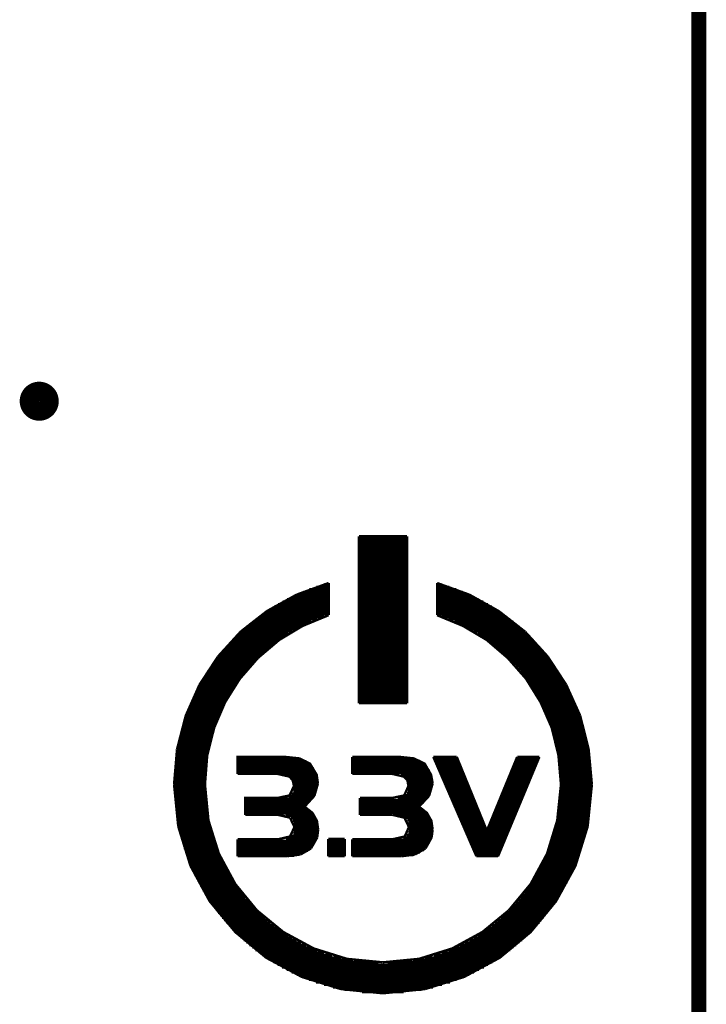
# Model space of a CAD drawing. Extents: x -1.3 to 24.2, y -3.9 to 39.2.
# Tile 23 of 24: x 17.2 to 24.2, y 19.2 to 29.2. Entities that reach past the tile are written whole.
import ezdxf

# ---------------------------------------------------------------- set-up
doc = ezdxf.new("R2010")
doc.units = 0
doc.layers.add('NORA-B266_CLICK_V100_GKO', color=5, linetype='CONTINUOUS')
doc.layers.add('NORA-B266_CLICK_V100_GTO', color=14, linetype='CONTINUOUS')

msp = doc.modelspace()

# ---------------------------------------------------------------- linework, layer by layer
at = {"layer": 'NORA-B266_CLICK_V100_GKO', "const_width": 0.1524}
msp.add_lwpolyline([(24.13, -1.27), (24.13, 36.83)], dxfattribs=at)
at = {"layer": 'NORA-B266_CLICK_V100_GTO', "const_width": 0.20066}
msp.add_lwpolyline([(17.2974, 25.31364, 1), (17.49552, 25.31364, 1)], format="xyb", close=True, dxfattribs=at)
at = {"layer": 'NORA-B266_CLICK_V100_GTO', "const_width": 0.0254}
for points in [[(20.66036, 22.23008), (20.66036, 23.93442)], [(20.66036, 23.93442), (21.15058, 23.93442)], [(20.66036, 23.92426), (21.15058, 23.92426)], [(21.15058, 22.23008), (21.15058, 23.93442)], [(20.66036, 23.89886), (21.15058, 23.89886)], [(20.66036, 23.87346), (21.15058, 23.87346)], [(20.66036, 23.84806), (21.15058, 23.84806)], [(20.66036, 23.82266), (21.15058, 23.82266)], [(20.66036, 23.79726), (21.15058, 23.79726)], [(20.66036, 23.77186), (21.15058, 23.77186)], [(20.66036, 23.74646), (21.15058, 23.74646)], [(20.66036, 23.72106), (21.15058, 23.72106)], [(20.66036, 23.69566), (21.15058, 23.69566)], [(20.66036, 23.67026), (21.15058, 23.67026)], [(20.66036, 23.64486), (21.15058, 23.64486)], [(20.66036, 23.61946), (21.15058, 23.61946)], [(20.66036, 23.59406), (21.15058, 23.59406)], [(20.66036, 23.56866), (21.15058, 23.56866)], [(20.66036, 23.54326), (21.15058, 23.54326)], [(20.66036, 23.51786), (21.15058, 23.51786)], [(20.02282, 23.33752), (20.35048, 23.4569)], [(20.22602, 23.4188), (20.35048, 23.4188)], [(20.3073, 23.4442), (20.35048, 23.4442)], [(20.35048, 23.12924), (20.35048, 23.4569)], [(20.66036, 23.49246), (21.15058, 23.49246)], [(20.66036, 23.46706), (21.15058, 23.46706)], [(20.66036, 23.44166), (21.15058, 23.44166)], [(20.66036, 23.41626), (21.15058, 23.41626)], [(21.45792, 23.12924), (21.45792, 23.4569)], [(21.45792, 23.4569), (21.78812, 23.33752)], [(21.45792, 23.4442), (21.5011, 23.4442)], [(21.45792, 23.4188), (21.58238, 23.4188)], [(19.72056, 23.16988), (20.02282, 23.33752)], [(19.9771, 23.3172), (20.35048, 23.3172)], [(20.03298, 23.3426), (20.35048, 23.3426)], [(20.0914, 23.368), (20.35048, 23.368)], [(20.1549, 23.3934), (20.35048, 23.3934)], [(20.66036, 23.39086), (21.15058, 23.39086)], [(20.66036, 23.36546), (21.15058, 23.36546)], [(20.66036, 23.34006), (21.15058, 23.34006)], [(20.66036, 23.31466), (21.15058, 23.31466)], [(21.45792, 23.3934), (21.6535, 23.3934)], [(21.45792, 23.368), (21.71954, 23.368)], [(21.45792, 23.3426), (21.77796, 23.3426)], [(21.45792, 23.3172), (21.8313, 23.3172)], [(21.78812, 23.33752), (22.08784, 23.16988)], [(19.79168, 23.2156), (20.35048, 23.2156)], [(19.83486, 23.241), (20.35048, 23.241)], [(19.88058, 23.2664), (20.35048, 23.2664)], [(19.9263, 23.2918), (20.35048, 23.2918)], [(20.66036, 23.28926), (21.15058, 23.28926)], [(20.66036, 23.26386), (21.15058, 23.26386)], [(20.66036, 23.23846), (21.15058, 23.23846)], [(20.66036, 23.21306), (21.15058, 23.21306)], [(21.45792, 23.2918), (21.8821, 23.2918)], [(21.45792, 23.2664), (21.93036, 23.2664)], [(21.45792, 23.241), (21.97608, 23.241)], [(21.45792, 23.2156), (22.01926, 23.2156)], [(19.0881, 21.3995), (19.11096, 21.69668), (19.18208, 21.97862), (19.29384, 22.24024), (19.4437, 22.479), (19.62912, 22.69236), (19.84502, 22.87524), (20.08632, 23.02002), (20.35048, 23.12924)], [(19.45132, 22.95906), (19.72056, 23.16988)], [(19.64182, 23.114), (20.30476, 23.114)], [(19.67738, 23.1394), (20.35048, 23.1394)], [(19.71294, 23.1648), (20.35048, 23.1648)], [(19.75104, 23.1902), (20.35048, 23.1902)], [(20.66036, 23.18766), (21.15058, 23.18766)], [(20.66036, 23.16226), (21.15058, 23.16226)], [(20.66036, 23.13686), (21.15058, 23.13686)], [(21.45792, 23.1902), (22.05736, 23.1902)], [(21.45792, 23.1648), (22.098, 23.1648)], [(21.45792, 23.1394), (22.13356, 23.1394)], [(21.45792, 23.12924), (21.72208, 23.02002), (21.96592, 22.87524), (22.17928, 22.69236), (22.3647, 22.48154), (22.51456, 22.24024), (22.62886, 21.97862), (22.69744, 21.69668), (22.72284, 21.3995)], [(21.50618, 23.114), (22.16912, 23.114)], [(22.08784, 23.16988), (22.35708, 22.95906)], [(19.51228, 23.0124), (20.07108, 23.0124)], [(19.54276, 23.0378), (20.12188, 23.0378)], [(19.57578, 23.0632), (20.17522, 23.0632)], [(19.60626, 23.0886), (20.23618, 23.0886)], [(20.66036, 23.11146), (21.15058, 23.11146)], [(20.66036, 23.08606), (21.15058, 23.08606)], [(20.66036, 23.06066), (21.15058, 23.06066)], [(20.66036, 23.03526), (21.15058, 23.03526)], [(21.57222, 23.0886), (22.20214, 23.0886)], [(21.63318, 23.0632), (22.23516, 23.0632)], [(21.68906, 23.0378), (22.26564, 23.0378)], [(21.73986, 23.0124), (22.29612, 23.0124)], [(19.22018, 22.70506), (19.45132, 22.95906)], [(19.42846, 22.9362), (19.93646, 22.9362)], [(19.4564, 22.9616), (19.97964, 22.9616)], [(19.48434, 22.987), (20.02282, 22.987)], [(20.66036, 23.00986), (21.15058, 23.00986)], [(20.66036, 22.98446), (21.15058, 22.98446)], [(20.66036, 22.95906), (21.15058, 22.95906)], [(20.66036, 22.93366), (21.15058, 22.93366)], [(21.78812, 22.987), (22.3266, 22.987)], [(21.8313, 22.9616), (22.352, 22.9616)], [(21.87448, 22.9362), (22.37994, 22.9362)], [(22.35708, 22.95906), (22.58822, 22.70506)], [(19.3294, 22.8346), (19.79168, 22.8346)], [(19.3548, 22.86), (19.8247, 22.86)], [(19.37766, 22.8854), (19.86026, 22.8854)], [(19.40306, 22.9108), (19.89836, 22.9108)], [(20.66036, 22.90826), (21.15058, 22.90826)], [(20.66036, 22.88286), (21.15058, 22.88286)], [(20.66036, 22.85746), (21.15058, 22.85746)], [(20.66036, 22.83206), (21.15058, 22.83206)], [(21.91258, 22.9108), (22.40534, 22.9108)], [(21.94814, 22.8854), (22.43074, 22.8854)], [(21.9837, 22.86), (22.45614, 22.86)], [(22.01926, 22.8346), (22.479, 22.8346)], [(19.24304, 22.733), (19.6723, 22.733)], [(19.26336, 22.7584), (19.70024, 22.7584)], [(19.28622, 22.7838), (19.73072, 22.7838)], [(19.30654, 22.8092), (19.7612, 22.8092)], [(20.66036, 22.80666), (21.15058, 22.80666)], [(20.66036, 22.78126), (21.15058, 22.78126)], [(20.66036, 22.75586), (21.15058, 22.75586)], [(20.66036, 22.73046), (21.15058, 22.73046)], [(22.04974, 22.8092), (22.50186, 22.8092)], [(22.08022, 22.7838), (22.52472, 22.7838)], [(22.1107, 22.7584), (22.54504, 22.7584)], [(22.13864, 22.733), (22.5679, 22.733)], [(19.03222, 22.41804), (19.22018, 22.70506)], [(19.16684, 22.6314), (19.5707, 22.6314)], [(19.18462, 22.6568), (19.59356, 22.6568)], [(19.2024, 22.6822), (19.61896, 22.6822)], [(19.22272, 22.7076), (19.64436, 22.7076)], [(20.66036, 22.70506), (21.15058, 22.70506)], [(20.66036, 22.67966), (21.15058, 22.67966)], [(20.66036, 22.65426), (21.15058, 22.65426)], [(20.66036, 22.62886), (21.15058, 22.62886)], [(22.16404, 22.7076), (22.58568, 22.7076)], [(22.19198, 22.6822), (22.606, 22.6822)], [(22.21484, 22.6568), (22.62632, 22.6568)], [(22.24024, 22.6314), (22.6441, 22.6314)], [(22.58822, 22.70506), (22.77618, 22.41804)], [(19.09826, 22.5298), (19.4818, 22.5298)], [(19.1135, 22.5552), (19.50466, 22.5552)], [(19.13128, 22.5806), (19.52498, 22.5806)], [(19.14906, 22.606), (19.54784, 22.606)], [(20.66036, 22.60346), (21.15058, 22.60346)], [(20.66036, 22.57806), (21.15058, 22.57806)], [(20.66036, 22.55266), (21.15058, 22.55266)], [(20.66036, 22.52726), (21.15058, 22.52726)], [(22.2631, 22.606), (22.66188, 22.606)], [(22.28596, 22.5806), (22.67966, 22.5806)], [(22.30628, 22.5552), (22.6949, 22.5552)], [(22.3266, 22.5298), (22.71268, 22.5298)], [(18.89252, 22.10308), (19.03222, 22.41804)], [(19.0373, 22.4282), (19.40814, 22.4282)], [(19.05254, 22.4536), (19.42592, 22.4536)], [(19.06778, 22.479), (19.4437, 22.479)], [(19.08302, 22.5044), (19.46402, 22.5044)], [(20.66036, 22.50186), (21.15058, 22.50186)], [(20.66036, 22.47646), (21.15058, 22.47646)], [(20.66036, 22.45106), (21.15058, 22.45106)], [(20.66036, 22.42566), (21.15058, 22.42566)], [(22.34692, 22.5044), (22.72792, 22.5044)], [(22.36724, 22.479), (22.74316, 22.479)], [(22.38502, 22.4536), (22.7584, 22.4536)], [(22.4028, 22.4282), (22.7711, 22.4282)], [(22.77618, 22.41804), (22.91842, 22.10308)], [(18.9865, 22.3266), (19.3421, 22.3266)], [(18.99666, 22.352), (19.35734, 22.352)], [(19.0119, 22.3774), (19.37512, 22.3774)], [(19.0246, 22.4028), (19.39036, 22.4028)], [(20.66036, 22.40026), (21.15058, 22.40026)], [(20.66036, 22.37486), (21.15058, 22.37486)], [(20.66036, 22.34946), (21.15058, 22.34946)], [(20.66036, 22.32406), (21.15058, 22.32406)], [(22.42058, 22.4028), (22.78634, 22.4028)], [(22.43582, 22.3774), (22.79904, 22.3774)], [(22.45106, 22.352), (22.81174, 22.352)], [(22.4663, 22.3266), (22.82444, 22.3266)], [(18.93824, 22.225), (19.28622, 22.225)], [(18.95094, 22.2504), (19.29892, 22.2504)], [(18.9611, 22.2758), (19.31416, 22.2758)], [(18.9738, 22.3012), (19.32686, 22.3012)], [(20.66036, 22.29866), (21.15058, 22.29866)], [(20.66036, 22.27326), (21.15058, 22.27326)], [(20.66036, 22.24786), (21.15058, 22.24786)], [(20.66036, 22.23008), (21.15058, 22.23008)], [(22.48154, 22.3012), (22.83714, 22.3012)], [(22.49678, 22.2758), (22.8473, 22.2758)], [(22.50948, 22.2504), (22.86, 22.2504)], [(22.52472, 22.225), (22.87016, 22.225)], [(18.90014, 22.1234), (19.23796, 22.1234)], [(18.90776, 22.1488), (19.24812, 22.1488)], [(18.91792, 22.1742), (19.26082, 22.1742)], [(18.92808, 22.1996), (19.27352, 22.1996)], [(22.53742, 22.1996), (22.88032, 22.1996)], [(22.55012, 22.1742), (22.89048, 22.1742)], [(22.56028, 22.1488), (22.90064, 22.1488)], [(22.57298, 22.1234), (22.9108, 22.1234)], [(18.80362, 21.76018), (18.89252, 22.10308)], [(18.86458, 22.0218), (19.19732, 22.0218)], [(18.87474, 22.0472), (19.20748, 22.0472)], [(18.88236, 22.0726), (19.21764, 22.0726)], [(18.88998, 22.098), (19.2278, 22.098)], [(22.58314, 22.098), (22.91842, 22.098)], [(22.5933, 22.0726), (22.92858, 22.0726)], [(22.60346, 22.0472), (22.9362, 22.0472)], [(22.61362, 22.0218), (22.94382, 22.0218)], [(22.91842, 22.10308), (23.00478, 21.76018)], [(18.83664, 21.9202), (19.1643, 21.9202)], [(18.84426, 21.9456), (19.17192, 21.9456)], [(18.85188, 21.971), (19.17954, 21.971)], [(18.85696, 21.9964), (19.18716, 21.9964)], [(22.62124, 21.9964), (22.95144, 21.9964)], [(22.6314, 21.971), (22.95906, 21.971)], [(22.63902, 21.9456), (22.96668, 21.9456)], [(22.64664, 21.9202), (22.97176, 21.9202)], [(18.81378, 21.8186), (19.13636, 21.8186)], [(18.81886, 21.844), (19.14144, 21.844)], [(18.82648, 21.8694), (19.14906, 21.8694)], [(18.83156, 21.8948), (19.15668, 21.8948)], [(22.65426, 21.8948), (22.97938, 21.8948)], [(22.66188, 21.8694), (22.98446, 21.8694)], [(22.66696, 21.844), (22.98954, 21.844)], [(22.67458, 21.8186), (22.99462, 21.8186)], [(18.77314, 21.3995), (18.80362, 21.76018)], [(18.796, 21.717), (19.11604, 21.717)], [(18.80108, 21.7424), (19.12112, 21.7424)], [(18.80362, 21.7678), (19.1262, 21.7678)], [(18.8087, 21.7932), (19.13128, 21.7932)], [(22.67966, 21.7932), (22.9997, 21.7932)], [(22.68474, 21.7678), (23.00478, 21.7678)], [(22.68982, 21.7424), (23.00986, 21.7424)], [(22.6949, 21.717), (23.0124, 21.717)], [(23.00478, 21.76018), (23.0378, 21.3995)], [(18.7833, 21.6154), (19.1008, 21.6154)], [(18.78584, 21.6408), (19.10334, 21.6408)], [(18.79092, 21.6662), (19.10842, 21.6662)], [(18.79346, 21.6916), (19.11096, 21.6916)], [(19.42084, 21.50872), (19.42084, 21.68144), (19.90598, 21.68144), (20.05076, 21.6662), (20.15998, 21.61286), (20.22856, 21.49856), (20.24126, 21.40966)], [(19.42084, 21.66366), (20.06092, 21.66366)], [(19.42084, 21.63826), (20.12442, 21.63826)], [(19.42084, 21.61286), (20.15998, 21.61286)], [(20.59178, 21.50872), (20.59178, 21.68144)], [(20.59178, 21.68144), (21.07438, 21.68144)], [(20.59178, 21.67128), (21.1836, 21.67128)], [(20.59178, 21.64588), (21.27504, 21.64588)], [(20.59178, 21.62048), (21.31822, 21.62048)], [(21.07438, 21.68144), (21.21916, 21.6662), (21.33092, 21.61286), (21.39696, 21.49856), (21.4122, 21.40966)], [(21.41982, 21.68144), (21.65858, 21.68144)], [(21.41982, 21.68144), (21.85924, 20.66798)], [(21.42744, 21.66366), (21.6662, 21.66366)], [(21.4376, 21.63826), (21.67636, 21.63826)], [(21.4503, 21.61286), (21.68652, 21.61286)], [(21.65858, 21.68144), (21.96592, 20.92706), (22.2758, 21.68144)], [(22.08022, 20.66798), (22.50186, 21.68144)], [(22.24786, 21.61286), (22.47392, 21.61286)], [(22.25802, 21.63826), (22.48408, 21.63826)], [(22.26818, 21.66366), (22.49424, 21.66366)], [(22.2758, 21.68144), (22.50186, 21.68144)], [(22.69744, 21.6916), (23.01748, 21.6916)], [(22.70252, 21.6662), (23.02002, 21.6662)], [(22.70506, 21.6408), (23.02256, 21.6408)], [(22.71014, 21.6154), (23.0251, 21.6154)], [(18.77568, 21.5138), (19.09064, 21.5138)], [(18.77822, 21.5646), (19.09572, 21.5646)], [(18.77822, 21.5392), (19.09318, 21.5392)], [(18.78076, 21.59), (19.09826, 21.59)], [(19.42084, 21.58746), (20.18538, 21.58746)], [(19.42084, 21.56206), (20.20062, 21.56206)], [(19.42084, 21.53666), (20.21332, 21.53666)], [(19.42084, 21.51126), (20.22348, 21.51126)], [(19.42084, 21.50872), (19.82978, 21.50872)], [(19.82978, 21.50872), (19.9517, 21.48078)], [(20.59178, 21.59508), (21.34616, 21.59508)], [(20.59178, 21.56968), (21.36648, 21.56968)], [(20.59178, 21.54428), (21.38172, 21.54428)], [(20.59178, 21.51888), (21.39188, 21.51888)], [(20.59178, 21.50872), (21.00072, 21.50872)], [(21.00072, 21.50872), (21.1201, 21.48078)], [(21.46046, 21.58746), (21.69668, 21.58746)], [(21.47062, 21.56206), (21.70684, 21.56206)], [(21.48332, 21.53666), (21.717, 21.53666)], [(21.49348, 21.51126), (21.72716, 21.51126)], [(22.20468, 21.51126), (22.43074, 21.51126)], [(22.21738, 21.53666), (22.4409, 21.53666)], [(22.22754, 21.56206), (22.45106, 21.56206)], [(22.2377, 21.58746), (22.46376, 21.58746)], [(22.71268, 21.59), (23.02764, 21.59)], [(22.71522, 21.5646), (23.03018, 21.5646)], [(22.71776, 21.5392), (23.03272, 21.5392)], [(22.71776, 21.5138), (23.03272, 21.5138)], [(18.77314, 21.463), (19.0881, 21.463)], [(18.77314, 21.4376), (19.0881, 21.4376)], [(18.77314, 21.4122), (19.0881, 21.4122)], [(18.77568, 21.4884), (19.09064, 21.4884)], [(19.94154, 21.48586), (20.2311, 21.48586)], [(19.9517, 21.48078), (19.98472, 21.44268)], [(19.97456, 21.46046), (20.23618, 21.46046)], [(19.98472, 21.44268), (19.99742, 21.38426)], [(19.98726, 21.43506), (20.24126, 21.43506)], [(19.99488, 21.40966), (20.24126, 21.40966)], [(20.2057, 21.2852), (20.24126, 21.40966)], [(21.08962, 21.49348), (21.3995, 21.49348)], [(21.1201, 21.48078), (21.15566, 21.44268)], [(21.13534, 21.46808), (21.40458, 21.46808)], [(21.15566, 21.44268), (21.40966, 21.44268)], [(21.15566, 21.44268), (21.16582, 21.38426)], [(21.16328, 21.41728), (21.4122, 21.41728)], [(21.37664, 21.2852), (21.4122, 21.40966)], [(21.50364, 21.48586), (21.73732, 21.48586)], [(21.51634, 21.46046), (21.74748, 21.46046)], [(21.5265, 21.43506), (21.75764, 21.43506)], [(21.53666, 21.40966), (21.77034, 21.40966)], [(22.16404, 21.40966), (22.38756, 21.40966)], [(22.1742, 21.43506), (22.40026, 21.43506)], [(22.18436, 21.46046), (22.41042, 21.46046)], [(22.19452, 21.48586), (22.42058, 21.48586)], [(22.7203, 21.4884), (23.03526, 21.4884)], [(22.7203, 21.463), (23.03526, 21.463)], [(22.72284, 21.4376), (23.03526, 21.4376)], [(22.72284, 21.4122), (23.0378, 21.4122)], [(18.77314, 21.3995), (18.81632, 20.97024)], [(18.77314, 21.3868), (19.0881, 21.3868)], [(18.77314, 21.3614), (19.0881, 21.3614)], [(18.77314, 21.336), (19.0881, 21.336)], [(18.77568, 21.3106), (19.09064, 21.3106)], [(19.0881, 21.3995), (19.12366, 21.03374)], [(19.82978, 21.26234), (19.9517, 21.28774), (19.99742, 21.38426)], [(19.97456, 21.30806), (20.2184, 21.30806)], [(19.9898, 21.33346), (20.22856, 21.33346)], [(19.99488, 21.35886), (20.23618, 21.35886)], [(19.99742, 21.38426), (20.24126, 21.38426)], [(21.00072, 21.26234), (21.12264, 21.28774), (21.16582, 21.38426)], [(21.15058, 21.31568), (21.39442, 21.31568)], [(21.16074, 21.34108), (21.40204, 21.34108)], [(21.16582, 21.39188), (21.4122, 21.39188)], [(21.16582, 21.36648), (21.40712, 21.36648)], [(21.54936, 21.38426), (21.7805, 21.38426)], [(21.55952, 21.35886), (21.79066, 21.35886)], [(21.57222, 21.33346), (21.80082, 21.33346)], [(21.58238, 21.30806), (21.81098, 21.30806)], [(22.12086, 21.30806), (22.34692, 21.30806)], [(22.13356, 21.33346), (22.35708, 21.33346)], [(22.14372, 21.35886), (22.36724, 21.35886)], [(22.15388, 21.38426), (22.3774, 21.38426)], [(22.68474, 21.03374), (22.72284, 21.3995)], [(22.7203, 21.336), (23.03526, 21.336)], [(22.7203, 21.3106), (23.03526, 21.3106)], [(22.72284, 21.3868), (23.03526, 21.3868)], [(22.72284, 21.3614), (23.03526, 21.3614)], [(22.99462, 20.97024), (23.0378, 21.3995)], [(18.77568, 21.2852), (19.09064, 21.2852)], [(18.77822, 21.2598), (19.09318, 21.2598)], [(18.77822, 21.2344), (19.09572, 21.2344)], [(18.78076, 21.209), (19.09826, 21.209)], [(19.49958, 21.08962), (19.49958, 21.26234), (19.82978, 21.26234)], [(19.49958, 21.25726), (20.18792, 21.25726)], [(19.49958, 21.23186), (20.16506, 21.23186)], [(19.49958, 21.20646), (20.13966, 21.20646)], [(19.94154, 21.28266), (20.2057, 21.28266)], [(20.1041, 21.17344), (20.2057, 21.2852)], [(20.67052, 21.08962), (20.67052, 21.26234)], [(20.67052, 21.26234), (21.00072, 21.26234)], [(20.67052, 21.23948), (21.34362, 21.23948)], [(20.67052, 21.21408), (21.32076, 21.21408)], [(21.05406, 21.26488), (21.36394, 21.26488)], [(21.12772, 21.29028), (21.38172, 21.29028)], [(21.2725, 21.17344), (21.37664, 21.2852)], [(21.59254, 21.28266), (21.82114, 21.28266)], [(21.60524, 21.25726), (21.8313, 21.25726)], [(21.6154, 21.23186), (21.84146, 21.23186)], [(21.62556, 21.20646), (21.85162, 21.20646)], [(22.08022, 21.20646), (22.30374, 21.20646)], [(22.09038, 21.23186), (22.3139, 21.23186)], [(22.10054, 21.25726), (22.32406, 21.25726)], [(22.1107, 21.28266), (22.33676, 21.28266)], [(22.71268, 21.209), (23.02764, 21.209)], [(22.71522, 21.2344), (23.03018, 21.2344)], [(22.71776, 21.2852), (23.03272, 21.2852)], [(22.71776, 21.2598), (23.03272, 21.2598)], [(18.7833, 21.1836), (19.1008, 21.1836)], [(18.78584, 21.1582), (19.10334, 21.1582)], [(18.79092, 21.1328), (19.10842, 21.1328)], [(18.79346, 21.1074), (19.11096, 21.1074)], [(19.49958, 21.18106), (20.11172, 21.18106)], [(19.49958, 21.15566), (20.13458, 21.15566)], [(19.49958, 21.13026), (20.16506, 21.13026)], [(19.49958, 21.10486), (20.19046, 21.10486)], [(20.1041, 21.17344), (20.18538, 21.10994), (20.2311, 21.02866), (20.2438, 20.93976)], [(20.67052, 21.18868), (21.29282, 21.18868)], [(20.67052, 21.16328), (21.29028, 21.16328)], [(20.67052, 21.13788), (21.32584, 21.13788)], [(20.67052, 21.11248), (21.35124, 21.11248)], [(21.2725, 21.17344), (21.35378, 21.10994), (21.3995, 21.02866), (21.4122, 20.93976)], [(21.63826, 21.18106), (21.86178, 21.18106)], [(21.64842, 21.15566), (21.87194, 21.15566)], [(21.65858, 21.13026), (21.8821, 21.13026)], [(21.67128, 21.10486), (21.89226, 21.10486)], [(22.03704, 21.10486), (22.2631, 21.10486)], [(22.04974, 21.13026), (22.27326, 21.13026)], [(22.0599, 21.15566), (22.28342, 21.15566)], [(22.07006, 21.18106), (22.29358, 21.18106)], [(22.69744, 21.1074), (23.01748, 21.1074)], [(22.70252, 21.1328), (23.02002, 21.1328)], [(22.70506, 21.1582), (23.02256, 21.1582)], [(22.71014, 21.1836), (23.0251, 21.1836)], [(18.796, 21.082), (19.11604, 21.082)], [(18.80108, 21.0566), (19.12112, 21.0566)], [(18.80362, 21.0312), (19.1262, 21.0312)], [(18.8087, 21.0058), (19.13128, 21.0058)], [(19.12366, 21.03374), (19.23034, 20.69338)], [(19.49958, 21.08962), (19.8374, 21.08962)], [(19.8374, 21.08962), (19.95678, 21.06168)], [(19.9136, 21.07946), (20.20824, 21.07946)], [(19.95678, 21.06168), (20.0025, 20.96516)], [(19.96694, 21.05406), (20.22094, 21.05406)], [(19.98726, 21.02866), (20.2311, 21.02866)], [(19.99742, 21.00326), (20.23618, 21.00326)], [(20.67052, 21.08962), (21.0058, 21.08962)], [(21.0058, 21.08962), (21.12518, 21.06168)], [(21.02866, 21.08708), (21.3741, 21.08708)], [(21.12264, 21.06168), (21.3868, 21.06168)], [(21.12518, 21.06168), (21.1709, 20.96516)], [(21.15312, 21.03628), (21.39696, 21.03628)], [(21.16582, 21.01088), (21.40458, 21.01088)], [(21.68144, 21.07946), (21.90242, 21.07946)], [(21.6916, 21.05406), (21.91258, 21.05406)], [(21.7043, 21.02866), (21.92274, 21.02866)], [(21.71446, 21.00326), (21.9329, 21.00326)], [(21.9964, 21.00326), (22.21992, 21.00326)], [(22.00656, 21.02866), (22.23008, 21.02866)], [(22.01672, 21.05406), (22.24024, 21.05406)], [(22.02688, 21.07946), (22.2504, 21.07946)], [(22.5806, 20.69338), (22.68474, 21.03374)], [(22.67966, 21.0058), (22.9997, 21.0058)], [(22.68474, 21.0312), (23.00478, 21.0312)], [(22.68982, 21.0566), (23.00986, 21.0566)], [(22.6949, 21.082), (23.0124, 21.082)], [(18.81378, 20.9804), (19.13636, 20.9804)], [(18.81632, 20.97024), (18.94078, 20.56892)], [(18.81886, 20.955), (19.14144, 20.955)], [(18.82394, 20.9296), (19.14906, 20.9296)], [(18.83156, 20.9042), (19.15668, 20.9042)], [(19.42084, 20.8407), (19.8374, 20.8407), (19.95678, 20.86864), (20.0025, 20.96516)], [(19.9898, 20.90166), (20.24126, 20.90166)], [(19.99742, 20.92706), (20.2438, 20.92706)], [(20.0025, 20.97786), (20.24126, 20.97786)], [(20.0025, 20.95246), (20.2438, 20.95246)], [(20.23364, 20.85848), (20.2438, 20.93976)], [(21.0058, 20.8407), (21.12772, 20.86864), (21.1709, 20.96516)], [(21.16328, 20.90928), (21.4122, 20.90928)], [(21.1709, 20.98548), (21.40966, 20.98548)], [(21.1709, 20.96008), (21.4122, 20.96008)], [(21.1709, 20.93468), (21.4122, 20.93468)], [(21.40204, 20.85848), (21.4122, 20.93976)], [(21.72462, 20.97786), (21.94306, 20.97786)], [(21.73732, 20.95246), (21.95322, 20.95246)], [(21.74748, 20.92706), (21.96338, 20.92706)], [(21.75764, 20.90166), (22.17674, 20.90166)], [(21.96592, 20.92706), (22.1869, 20.92706)], [(21.97608, 20.95246), (22.1996, 20.95246)], [(21.98624, 20.97786), (22.20976, 20.97786)], [(22.65426, 20.9042), (22.97938, 20.9042)], [(22.66188, 20.9296), (22.98446, 20.9296)], [(22.66696, 20.955), (22.98954, 20.955)], [(22.67458, 20.9804), (22.99462, 20.9804)], [(22.87016, 20.56892), (22.99462, 20.97024)], [(18.83664, 20.8788), (19.1643, 20.8788)], [(18.84426, 20.8534), (19.17192, 20.8534)], [(18.85188, 20.828), (19.17954, 20.828)], [(18.85696, 20.8026), (19.18716, 20.8026)], [(19.42084, 20.66798), (19.42084, 20.8407)], [(19.42084, 20.82546), (20.22094, 20.82546)], [(19.42084, 20.80006), (20.21078, 20.80006)], [(19.91614, 20.85086), (20.2311, 20.85086)], [(19.96948, 20.87626), (20.23618, 20.87626)], [(20.17014, 20.74672), (20.23364, 20.85848)], [(20.34794, 20.84324), (20.51558, 20.84324)], [(20.34794, 20.66798), (20.34794, 20.84324)], [(20.34794, 20.82546), (20.51558, 20.82546)], [(20.34794, 20.80006), (20.51558, 20.80006)], [(20.51558, 20.66798), (20.51558, 20.84324)], [(20.59178, 20.66798), (20.59178, 20.8407)], [(20.59178, 20.8407), (21.0058, 20.8407)], [(20.59178, 20.83308), (21.39442, 20.83308)], [(20.59178, 20.80768), (21.38426, 20.80768)], [(21.11248, 20.85848), (21.40458, 20.85848)], [(21.14804, 20.88388), (21.40966, 20.88388)], [(21.33854, 20.74672), (21.40204, 20.85848)], [(21.77034, 20.87626), (22.16658, 20.87626)], [(21.7805, 20.85086), (22.15642, 20.85086)], [(21.79066, 20.82546), (22.14626, 20.82546)], [(21.80336, 20.80006), (22.1361, 20.80006)], [(22.62124, 20.8026), (22.95144, 20.8026)], [(22.6314, 20.828), (22.95906, 20.828)], [(22.63902, 20.8534), (22.96668, 20.8534)], [(22.64664, 20.8788), (22.97176, 20.8788)], [(18.86458, 20.7772), (19.19732, 20.7772)], [(18.8722, 20.7518), (19.20748, 20.7518)], [(18.88236, 20.7264), (19.21764, 20.7264)], [(18.88998, 20.701), (19.2278, 20.701)], [(19.42084, 20.77466), (20.193, 20.77466)], [(19.42084, 20.74926), (20.17014, 20.74926)], [(19.42084, 20.72386), (20.13966, 20.72386)], [(20.06346, 20.68576), (20.17014, 20.74672)], [(20.34794, 20.77466), (20.51558, 20.77466)], [(20.34794, 20.74926), (20.51558, 20.74926)], [(20.34794, 20.72386), (20.51558, 20.72386)], [(20.59178, 20.78228), (21.36902, 20.78228)], [(20.59178, 20.75688), (21.35124, 20.75688)], [(20.59178, 20.73148), (21.3233, 20.73148)], [(20.59178, 20.70608), (21.28266, 20.70608)], [(21.23186, 20.68576), (21.33854, 20.74672)], [(21.81352, 20.77466), (22.1234, 20.77466)], [(21.82622, 20.74926), (22.11324, 20.74926)], [(21.83638, 20.72386), (22.10308, 20.72386)], [(22.58314, 20.701), (22.91842, 20.701)], [(22.5933, 20.7264), (22.92858, 20.7264)], [(22.60346, 20.7518), (22.9362, 20.7518)], [(22.61362, 20.7772), (22.94382, 20.7772)], [(18.90014, 20.6756), (19.23796, 20.6756)], [(18.90776, 20.6502), (19.24812, 20.6502)], [(18.91792, 20.6248), (19.26082, 20.6248)], [(18.92808, 20.5994), (19.27352, 20.5994)], [(19.23034, 20.69338), (19.39798, 20.3835)], [(19.42084, 20.69846), (20.09394, 20.69846)], [(19.42084, 20.67306), (19.99996, 20.67306)], [(19.42084, 20.66798), (19.9263, 20.66798)], [(19.9263, 20.66798), (20.06346, 20.68576)], [(20.34794, 20.69846), (20.51558, 20.69846)], [(20.34794, 20.67306), (20.51558, 20.67306)], [(20.34794, 20.66798), (20.51558, 20.66798)], [(20.59178, 20.68068), (21.21662, 20.68068)], [(20.59178, 20.66798), (21.09724, 20.66798)], [(21.09724, 20.66798), (21.23186, 20.68576)], [(21.84654, 20.69846), (22.09292, 20.69846)], [(21.85924, 20.67306), (22.08276, 20.67306)], [(21.85924, 20.66798), (22.08022, 20.66798)], [(22.41296, 20.3835), (22.5806, 20.69338)], [(22.53742, 20.5994), (22.88032, 20.5994)], [(22.55012, 20.6248), (22.89048, 20.6248)], [(22.56028, 20.6502), (22.90064, 20.6502)], [(22.57298, 20.6756), (22.9108, 20.6756)], [(18.93824, 20.574), (19.28622, 20.574)], [(18.94078, 20.56892), (19.13636, 20.20824), (19.39798, 19.89328), (19.71294, 19.63166), (20.07616, 19.43608), (20.47494, 19.31162)], [(18.95094, 20.5486), (19.29892, 20.5486)], [(18.9611, 20.5232), (19.31416, 20.5232)], [(21.336, 19.31162), (21.73478, 19.43608), (22.098, 19.63166), (22.41296, 19.89328), (22.67204, 20.20824), (22.87016, 20.56892)], [(22.49678, 20.5232), (22.84984, 20.5232)], [(22.50948, 20.5486), (22.86, 20.5486)], [(22.52472, 20.574), (22.87016, 20.574)], [(18.9738, 20.4978), (19.32686, 20.4978)], [(18.98396, 20.4724), (19.3421, 20.4724)], [(18.99666, 20.447), (19.35734, 20.447)], [(19.00936, 20.4216), (19.37258, 20.4216)], [(22.43582, 20.4216), (22.79904, 20.4216)], [(22.45106, 20.447), (22.81174, 20.447)], [(22.46884, 20.4724), (22.82444, 20.4724)], [(22.48154, 20.4978), (22.83714, 20.4978)], [(19.0246, 20.3962), (19.39036, 20.3962)], [(19.0373, 20.3708), (19.40814, 20.3708)], [(19.05254, 20.3454), (19.42592, 20.3454)], [(19.06524, 20.32), (19.4437, 20.32)], [(19.39798, 20.3835), (19.61896, 20.11426)], [(22.18944, 20.11426), (22.41296, 20.3835)], [(22.36724, 20.32), (22.74316, 20.32)], [(22.38502, 20.3454), (22.7584, 20.3454)], [(22.4028, 20.3708), (22.7711, 20.3708)], [(22.42058, 20.3962), (22.78634, 20.3962)], [(19.08048, 20.2946), (19.46402, 20.2946)], [(19.09826, 20.2692), (19.4818, 20.2692)], [(19.1135, 20.2438), (19.50212, 20.2438)], [(19.13128, 20.2184), (19.52498, 20.2184)], [(22.28596, 20.2184), (22.67966, 20.2184)], [(22.30628, 20.2438), (22.69744, 20.2438)], [(22.3266, 20.2692), (22.71268, 20.2692)], [(22.34692, 20.2946), (22.72792, 20.2946)], [(19.14652, 20.193), (19.54784, 20.193)], [(19.1643, 20.1676), (19.5707, 20.1676)], [(19.18462, 20.1422), (19.59356, 20.1422)], [(19.2024, 20.1168), (19.61896, 20.1168)], [(19.61896, 20.11426), (19.8882, 19.89328)], [(21.9202, 19.89328), (22.18944, 20.11426)], [(22.19198, 20.1168), (22.60854, 20.1168)], [(22.21484, 20.1422), (22.62632, 20.1422)], [(22.24024, 20.1676), (22.6441, 20.1676)], [(22.2631, 20.193), (22.66188, 20.193)], [(19.22272, 20.0914), (19.64436, 20.0914)], [(19.24304, 20.066), (19.6723, 20.066)], [(19.26336, 20.0406), (19.70024, 20.0406)], [(19.28368, 20.0152), (19.72818, 20.0152)], [(22.08022, 20.0152), (22.52472, 20.0152)], [(22.1107, 20.0406), (22.54758, 20.0406)], [(22.13864, 20.066), (22.5679, 20.066)], [(22.16658, 20.0914), (22.58822, 20.0914)], [(19.30654, 19.9898), (19.75866, 19.9898)], [(19.3294, 19.9644), (19.79168, 19.9644)], [(19.35226, 19.939), (19.8247, 19.939)], [(19.37766, 19.9136), (19.86026, 19.9136)], [(21.95068, 19.9136), (22.43328, 19.9136)], [(21.9837, 19.939), (22.45868, 19.939)], [(22.01926, 19.9644), (22.48154, 19.9644)], [(22.04974, 19.9898), (22.5044, 19.9898)], [(19.40052, 19.8882), (19.89836, 19.8882)], [(19.42846, 19.8628), (19.93646, 19.8628)], [(19.45386, 19.8374), (19.9771, 19.8374)], [(19.4818, 19.812), (20.02282, 19.812)], [(19.8882, 19.89328), (20.19808, 19.72564)], [(21.61286, 19.72564), (21.9202, 19.89328)], [(21.78812, 19.812), (22.3266, 19.812)], [(21.8313, 19.8374), (22.35454, 19.8374)], [(21.87448, 19.8628), (22.38248, 19.8628)], [(21.91258, 19.8882), (22.40788, 19.8882)], [(19.51228, 19.7866), (20.06854, 19.7866)], [(19.54022, 19.7612), (20.11934, 19.7612)], [(19.57324, 19.7358), (20.17522, 19.7358)], [(19.60372, 19.7104), (20.23618, 19.7104)], [(20.19808, 19.72564), (20.53844, 19.61896)], [(21.2725, 19.61896), (21.61286, 19.72564)], [(21.57476, 19.7104), (22.20468, 19.7104)], [(21.63572, 19.7358), (22.2377, 19.7358)], [(21.68906, 19.7612), (22.26818, 19.7612)], [(21.73986, 19.7866), (22.29866, 19.7866)], [(19.63928, 19.685), (20.30476, 19.685)], [(19.6723, 19.6596), (20.3835, 19.6596)], [(19.7104, 19.6342), (20.47748, 19.6342)], [(19.7485, 19.6088), (20.5994, 19.6088)], [(20.53844, 19.61896), (20.9042, 19.5834)], [(20.9042, 19.5834), (21.2725, 19.61896)], [(21.21154, 19.6088), (22.06244, 19.6088)], [(21.33346, 19.6342), (22.10054, 19.6342)], [(21.42744, 19.6596), (22.1361, 19.6596)], [(21.50618, 19.685), (22.17166, 19.685)], [(19.78914, 19.5834), (20.85848, 19.5834)], [(19.82978, 19.558), (21.97862, 19.558)], [(19.8755, 19.5326), (21.93544, 19.5326)], [(19.92376, 19.5072), (21.88718, 19.5072)], [(20.95246, 19.5834), (22.0218, 19.5834)], [(19.97456, 19.4818), (21.83638, 19.4818)], [(20.0279, 19.4564), (21.78304, 19.4564)], [(20.08632, 19.431), (21.72462, 19.431)], [(20.14982, 19.4056), (21.65858, 19.4056)], [(20.22094, 19.3802), (21.59, 19.3802)], [(20.30222, 19.3548), (21.50872, 19.3548)], [(20.3962, 19.3294), (21.41474, 19.3294)], [(20.47494, 19.31162), (20.9042, 19.26844), (21.336, 19.31162)], [(20.51304, 19.304), (21.2979, 19.304)], [(20.69084, 19.2786), (21.11756, 19.2786)]]:
    msp.add_lwpolyline(points, dxfattribs=at)

doc.saveas('drawing.dxf')
